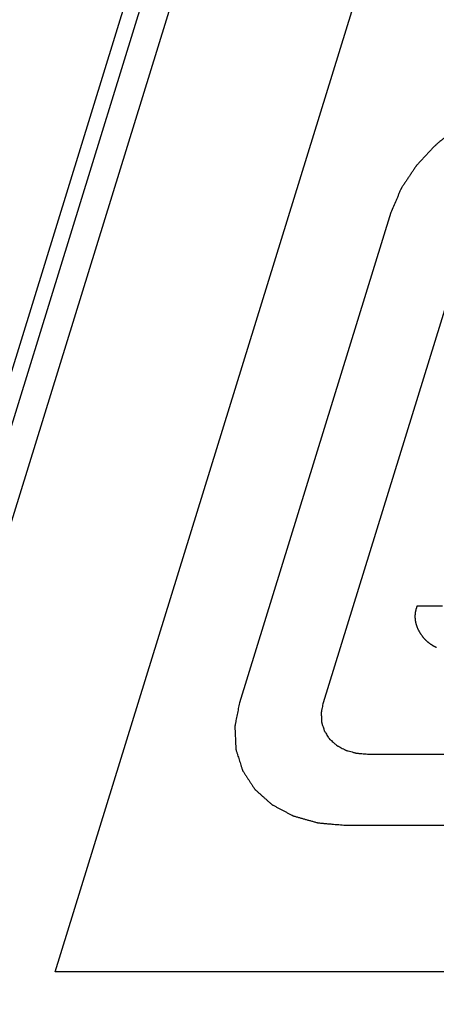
# Model space of a CAD drawing. Header units: inches. Extents: x 749 to 1245, y 24 to 374.
# Tile 82 of 145: x 1123.46 to 1127.58, y 143.55 to 153.3. Entities that reach past the tile are written whole.
import ezdxf

# ---------------------------------------------------------------- set-up
doc = ezdxf.new("R2010")
doc.units = ezdxf.units.IN
doc.header["$LTSCALE"] = 5
doc.header["$MEASUREMENT"] = 0
doc.layers.add('AM_0', color=7, linetype='CONTINUOUS', lineweight=30)

msp = doc.modelspace()

# ---------------------------------------------------------------- linework, layer by layer
at = {"layer": 'AM_0', "color": 7, "linetype": 'Continuous'}
for p, q in [((1133.4337, 182.3807), (1117.8447, 131.9344)), ((1132.5849, 179.0907), (1119.0291, 135.2244)), ((1132.8776, 179.0907), (1119.3219, 135.2244)), ((1127.3768, 147.4012), (1127.3769, 147.4036)), ((1127.3769, 147.4036), (1127.3771, 147.4061)), ((1127.3771, 147.4061), (1127.3774, 147.411)), ((1127.3774, 147.411), (1127.3776, 147.4135)), ((1127.3776, 147.4135), (1127.3781, 147.4185)), ((1127.3781, 147.4185), (1127.3783, 147.4209)), ((1127.3783, 147.4209), (1127.3789, 147.4259)), ((1127.3789, 147.4259), (1127.3793, 147.4284)), ((1127.3793, 147.4284), (1127.38, 147.4333)), ((1127.38, 147.4333), (1127.3804, 147.4358)), ((1127.3804, 147.4358), (1127.3808, 147.4383)), ((1127.3808, 147.4383), (1127.3813, 147.4408)), ((1127.3813, 147.4408), (1127.3817, 147.4432)), ((1127.3817, 147.4432), (1127.3822, 147.4457)), ((1127.3822, 147.4457), (1127.3827, 147.4482)), ((1127.3827, 147.4482), (1127.3833, 147.4507)), ((1127.3833, 147.4507), (1127.3838, 147.4532)), ((1127.3838, 147.4532), (1127.3844, 147.4557)), ((1127.3844, 147.4557), (1127.385, 147.4582)), ((1127.385, 147.4582), (1127.3856, 147.4607)), ((1127.3856, 147.4607), (1127.3862, 147.4632)), ((1127.3862, 147.4632), (1127.3869, 147.4656)), ((1127.3869, 147.4656), (1127.3876, 147.4681)), ((1127.3876, 147.4681), (1127.3883, 147.4706)), ((1127.3883, 147.4706), (1127.389, 147.4731)), ((1127.389, 147.4731), (1127.3905, 147.4781)), ((1127.3905, 147.4781), (1127.3913, 147.4806)), ((1127.3913, 147.4806), (1127.3921, 147.4831)), ((1127.3921, 147.4831), (1127.3929, 147.4856)), ((1127.3929, 147.4856), (1127.3938, 147.4881)), ((1127.3938, 147.4881), (1127.3947, 147.4907)), ((1127.3947, 147.4907), (1127.3956, 147.4932)), ((1127.3956, 147.4932), (1127.3965, 147.4957)), ((1127.3966, 147.4957), (1127.6457, 147.4957)), ((1127.3766, 147.3938), (1127.3767, 147.3962)), ((1127.3766, 147.3913), (1127.3766, 147.3938)), ((1127.3766, 147.3889), (1127.3766, 147.3913)), ((1127.3766, 147.3864), (1127.3766, 147.3889)), ((1127.3766, 147.384), (1127.3766, 147.3864)), ((1127.3767, 147.3815), (1127.3766, 147.384)), ((1127.3767, 147.3987), (1127.3768, 147.4012)), ((1127.3767, 147.3962), (1127.3767, 147.3987)), ((1127.3768, 147.379), (1127.3767, 147.3815)), ((1127.3769, 147.3766), (1127.3768, 147.379)), ((1127.377, 147.3741), (1127.3769, 147.3766)), ((1127.3772, 147.3717), (1127.377, 147.3741)), ((1127.3773, 147.3692), (1127.3772, 147.3717)), ((1127.3775, 147.3668), (1127.3773, 147.3692)), ((1127.3777, 147.3643), (1127.3775, 147.3668)), ((1127.378, 147.3619), (1127.3777, 147.3643)), ((1127.3782, 147.3594), (1127.378, 147.3619)), ((1127.3785, 147.357), (1127.3782, 147.3594)), ((1127.3791, 147.3521), (1127.3785, 147.357)), ((1127.3798, 147.3472), (1127.3791, 147.3521)), ((1127.3802, 147.3448), (1127.3798, 147.3472)), ((1127.3806, 147.3424), (1127.3802, 147.3448)), ((1127.3815, 147.3375), (1127.3806, 147.3424)), ((1127.382, 147.3351), (1127.3815, 147.3375)), ((1127.3825, 147.3326), (1127.382, 147.3351)), ((1127.383, 147.3302), (1127.3825, 147.3326)), ((1127.3835, 147.3278), (1127.383, 147.3302)), ((1127.3841, 147.3253), (1127.3835, 147.3278)), ((1127.3847, 147.3229), (1127.3841, 147.3253)), ((1127.3853, 147.3205), (1127.3847, 147.3229)), ((1127.3859, 147.3181), (1127.3853, 147.3205)), ((1127.3866, 147.3156), (1127.3859, 147.3181)), ((1127.3872, 147.3132), (1127.3866, 147.3156)), ((1127.3879, 147.3108), (1127.3872, 147.3132)), ((1127.3886, 147.3084), (1127.3879, 147.3108)), ((1127.3901, 147.3035), (1127.3886, 147.3084)), ((1127.3909, 147.3011), (1127.3901, 147.3035)), ((1127.3917, 147.2987), (1127.3909, 147.3011)), ((1127.3925, 147.2963), (1127.3917, 147.2987)), ((1127.3934, 147.2939), (1127.3925, 147.2963)), ((1127.3942, 147.2914), (1127.3934, 147.2939)), ((1127.3951, 147.289), (1127.3942, 147.2914)), ((1127.396, 147.2866), (1127.3951, 147.289)), ((1127.397, 147.2842), (1127.396, 147.2866)), ((1127.3979, 147.2818), (1127.397, 147.2842)), ((1127.3989, 147.2794), (1127.3979, 147.2818)), ((1127.3999, 147.277), (1127.3989, 147.2794)), ((1127.4019, 147.2722), (1127.3999, 147.277)), ((1127.403, 147.2698), (1127.4019, 147.2722)), ((1127.4041, 147.2674), (1127.403, 147.2698)), ((1127.4052, 147.265), (1127.4041, 147.2674)), ((1127.4063, 147.2626), (1127.4052, 147.265)), ((1127.4075, 147.2602), (1127.4063, 147.2626)), ((1127.4086, 147.2578), (1127.4075, 147.2602)), ((1127.4098, 147.2554), (1127.4086, 147.2578)), ((1127.411, 147.253), (1127.4098, 147.2554)), ((1127.4123, 147.2506), (1127.411, 147.253)), ((1127.4135, 147.2482), (1127.4123, 147.2506)), ((1127.4148, 147.2458), (1127.4135, 147.2482)), ((1127.4161, 147.2434), (1127.4148, 147.2458)), ((1127.4175, 147.241), (1127.4161, 147.2434)), ((1127.4188, 147.2387), (1127.4175, 147.241)), ((1127.4202, 147.2363), (1127.4188, 147.2387)), ((1127.4215, 147.2339), (1127.4202, 147.2363)), ((1127.423, 147.2315), (1127.4215, 147.2339)), ((1127.4244, 147.2291), (1127.423, 147.2315)), ((1127.4258, 147.2267), (1127.4244, 147.2291)), ((1127.4273, 147.2243), (1127.4258, 147.2267)), ((1127.4288, 147.222), (1127.4273, 147.2243)), ((1127.4319, 147.2172), (1127.4288, 147.222)), ((1127.4334, 147.2148), (1127.4319, 147.2172)), ((1127.435, 147.2125), (1127.4334, 147.2148)), ((1127.4366, 147.2101), (1127.435, 147.2125)), ((1127.4383, 147.2077), (1127.4366, 147.2101)), ((1127.4416, 147.203), (1127.4383, 147.2077)), ((1127.445, 147.1982), (1127.4416, 147.203)), ((1127.4467, 147.1959), (1127.445, 147.1982)), ((1127.4485, 147.1935), (1127.4467, 147.1959)), ((1127.4503, 147.1911), (1127.4485, 147.1935)), ((1127.4521, 147.1888), (1127.4503, 147.1911)), ((1127.4539, 147.1864), (1127.4521, 147.1888)), ((1127.456, 147.1837), (1127.4539, 147.1864)), ((1127.4581, 147.1811), (1127.456, 147.1837)), ((1127.4603, 147.1785), (1127.4581, 147.1811)), ((1127.4624, 147.1758), (1127.4603, 147.1785)), ((1127.4646, 147.1733), (1127.4624, 147.1758)), ((1127.4669, 147.1707), (1127.4646, 147.1733)), ((1127.4691, 147.1682), (1127.4669, 147.1707)), ((1127.4714, 147.1657), (1127.4691, 147.1682)), ((1127.4737, 147.1632), (1127.4714, 147.1657)), ((1127.4761, 147.1607), (1127.4737, 147.1632)), ((1127.4784, 147.1583), (1127.4761, 147.1607)), ((1127.4808, 147.1559), (1127.4784, 147.1583)), ((1127.4832, 147.1535), (1127.4808, 147.1559)), ((1127.4857, 147.1511), (1127.4832, 147.1535)), ((1127.4881, 147.1488), (1127.4857, 147.1511)), ((1127.4906, 147.1465), (1127.4881, 147.1488)), ((1127.4931, 147.1442), (1127.4906, 147.1465)), ((1127.4957, 147.1419), (1127.4931, 147.1442)), ((1127.4982, 147.1397), (1127.4957, 147.1419)), ((1127.5008, 147.1374), (1127.4982, 147.1397)), ((1127.5034, 147.1352), (1127.5008, 147.1374)), ((1127.5061, 147.1331), (1127.5034, 147.1352)), ((1127.5087, 147.1309), (1127.5061, 147.1331)), ((1127.5114, 147.1288), (1127.5087, 147.1309)), ((1127.5142, 147.1267), (1127.5114, 147.1288)), ((1127.5169, 147.1246), (1127.5142, 147.1267)), ((1127.5197, 147.1226), (1127.5169, 147.1246)), ((1127.5225, 147.1205), (1127.5197, 147.1226)), ((1127.5253, 147.1185), (1127.5225, 147.1205)), ((1127.5282, 147.1166), (1127.5253, 147.1185)), ((1127.531, 147.1146), (1127.5282, 147.1166)), ((1127.5339, 147.1127), (1127.531, 147.1146)), ((1127.5369, 147.1108), (1127.5339, 147.1127)), ((1127.5398, 147.1089), (1127.5369, 147.1108)), ((1127.5428, 147.107), (1127.5398, 147.1089)), ((1127.5458, 147.1052), (1127.5428, 147.107)), ((1127.5488, 147.1034), (1127.5458, 147.1052)), ((1127.5519, 147.1016), (1127.5488, 147.1034)), ((1127.555, 147.0998), (1127.5519, 147.1016)), ((1127.5581, 147.0981), (1127.555, 147.0998)), ((1127.5612, 147.0964), (1127.5581, 147.0981)), ((1127.5644, 147.0947), (1127.5612, 147.0964)), ((1127.5676, 147.093), (1127.5644, 147.0947)), ((1127.5708, 147.0914), (1127.5676, 147.093)), ((1127.574, 147.0898), (1127.5708, 147.0914)), ((1127.5773, 147.0882), (1127.574, 147.0898)), ((1127.5805, 147.0866), (1127.5773, 147.0882)), ((1127.5839, 147.085), (1127.5805, 147.0866)), ((1127.5872, 147.0835), (1127.5839, 147.085))]:
    msp.add_line(p, q, dxfattribs=at)
at = {"layer": 'AM_0', "color": 253, "linetype": 'Continuous', "true_color": 0xadadad}
for p, q in [((1127.135, 151.3933), (1125.6342, 146.5367)), ((1127.964, 151.3933), (1126.4632, 146.5367)), ((1126.9045, 146.0275), (1132.6151, 146.0275)), ((1126.6866, 145.3225), (1132.3972, 145.3225))]:
    msp.add_line(p, q, dxfattribs=at)
at = {"layer": 'AM_0', "color": 7, "linetype": 'Continuous'}
msp.add_lwpolyline([(1134.4391, 178.2774), (1181.9324, 178.2774), (1171.3001, 143.871), (1123.8067, 143.871)], close=True, dxfattribs=at)
at = {"layer": 'AM_0', "color": 253, "linetype": 'Continuous', "true_color": 0xadadad}
for points, knots in [([(1128.9379, 152.6074), (1128.9142, 152.6055), (1128.8668, 152.6017), (1128.8075, 152.5969), (1128.7601, 152.593), (1128.7305, 152.5906), (1128.7068, 152.5887), (1128.689, 152.5872), (1128.6742, 152.586), (1128.6638, 152.5852), (1128.6579, 152.5846), (1128.6534, 152.5845), (1128.6489, 152.5832), (1128.6429, 152.5819), (1128.6324, 152.5793), (1128.6174, 152.5758), (1128.5994, 152.5715), (1128.5755, 152.5658), (1128.5455, 152.5586), (1128.5095, 152.5501), (1128.4735, 152.5415), (1128.4435, 152.5344), (1128.4195, 152.5287), (1128.4015, 152.5244), (1128.3865, 152.5209), (1128.3745, 152.5179), (1128.3655, 152.5162), (1128.3568, 152.5123), (1128.3451, 152.5078), (1128.3305, 152.5019), (1128.3129, 152.495), (1128.2896, 152.4857), (1128.2604, 152.4741), (1128.2253, 152.4602), (1128.1903, 152.4463), (1128.1611, 152.4347), (1128.1377, 152.4255), (1128.1202, 152.4185), (1128.1056, 152.4128), (1128.0939, 152.408), (1128.085, 152.405), (1128.0768, 152.3997), (1128.0657, 152.3935), (1128.0518, 152.3855), (1128.0351, 152.376), (1128.0129, 152.3632), (1127.9851, 152.3473), (1127.9518, 152.3282), (1127.9185, 152.3091), (1127.8907, 152.2932), (1127.8685, 152.2805), (1127.8518, 152.2709), (1127.8379, 152.263), (1127.8269, 152.2565), (1127.8182, 152.2521), (1127.8113, 152.246), (1127.8014, 152.2385), (1127.7893, 152.2289), (1127.7747, 152.2175), (1127.7553, 152.2022), (1127.7309, 152.1832), (1127.7018, 152.1603), (1127.6726, 152.1374), (1127.6483, 152.1183), (1127.6288, 152.1031), (1127.6142, 152.0916), (1127.602, 152.0821), (1127.5924, 152.0744), (1127.5847, 152.069), (1127.579, 152.0621), (1127.5707, 152.0535), (1127.5605, 152.0426), (1127.5482, 152.0296), (1127.5319, 152.0122), (1127.5115, 151.9904), (1127.4869, 151.9643), (1127.4624, 151.9382), (1127.442, 151.9164), (1127.4256, 151.899), (1127.4134, 151.886), (1127.4032, 151.8751), (1127.396, 151.8675), (1127.392, 151.8631), (1127.3886, 151.86), (1127.3865, 151.8563), (1127.3833, 151.8516), (1127.3778, 151.8434), (1127.3699, 151.8316), (1127.3604, 151.8174), (1127.3478, 151.7985), (1127.332, 151.7749), (1127.3131, 151.7466), (1127.2942, 151.7183), (1127.2784, 151.6947), (1127.2658, 151.6758), (1127.2563, 151.6616), (1127.2484, 151.6498), (1127.2428, 151.6416), (1127.2398, 151.6368), (1127.2371, 151.6333), (1127.2358, 151.6295), (1127.2336, 151.6245), (1127.2299, 151.6158), (1127.2245, 151.6033), (1127.2182, 151.5883), (1127.2096, 151.5683), (1127.199, 151.5433), (1127.1819, 151.5033), (1127.1606, 151.4533), (1127.1435, 151.4133), (1127.135, 151.3933)], [0, 0, 0, 0, 0.03125, 0.0625, 0.078125, 0.09375, 0.101562, 0.109375, 0.117188, 0.121094, 0.123047, 0.125, 0.126953, 0.128906, 0.132812, 0.140625, 0.148438, 0.15625, 0.171875, 0.1875, 0.203125, 0.21875, 0.226562, 0.234375, 0.242188, 0.246094, 0.25, 0.253906, 0.257812, 0.265625, 0.273438, 0.28125, 0.296875, 0.3125, 0.328125, 0.34375, 0.351562, 0.359375, 0.367188, 0.371094, 0.375, 0.378906, 0.382812, 0.390625, 0.398438, 0.40625, 0.421875, 0.4375, 0.453125, 0.46875, 0.476562, 0.484375, 0.492188, 0.496094, 0.5, 0.503906, 0.507812, 0.515625, 0.523438, 0.53125, 0.546875, 0.5625, 0.578125, 0.59375, 0.601562, 0.609375, 0.617188, 0.621094, 0.625, 0.628906, 0.632812, 0.640625, 0.648438, 0.65625, 0.671875, 0.6875, 0.703125, 0.71875, 0.726562, 0.734375, 0.742188, 0.746094, 0.748047, 0.75, 0.751953, 0.753906, 0.757812, 0.765625, 0.773438, 0.78125, 0.796875, 0.8125, 0.828125, 0.84375, 0.851562, 0.859375, 0.867188, 0.871094, 0.873047, 0.875, 0.876953, 0.878906, 0.882812, 0.890625, 0.898438, 0.90625, 0.921875, 0.9375, 0.96875, 1, 1, 1, 1]), ([(1125.6342, 146.5367), (1125.6304, 146.517), (1125.6228, 146.4777), (1125.6133, 146.4286), (1125.6057, 146.3893), (1125.6009, 146.3647), (1125.5971, 146.3451), (1125.5942, 146.3303), (1125.5919, 146.318), (1125.5901, 146.3094), (1125.5893, 146.3045), (1125.5883, 146.3008), (1125.5887, 146.2973), (1125.5889, 146.2926), (1125.5893, 146.2843), (1125.5898, 146.2725), (1125.5905, 146.2583), (1125.5913, 146.2394), (1125.5924, 146.2158), (1125.5937, 146.1874), (1125.595, 146.1591), (1125.5961, 146.1354), (1125.597, 146.1165), (1125.5976, 146.1023), (1125.5982, 146.0905), (1125.5985, 146.0822), (1125.5989, 146.0776), (1125.5987, 146.0739), (1125.6001, 146.0707), (1125.6013, 146.0663), (1125.6038, 146.0587), (1125.6072, 146.0478), (1125.6114, 146.0348), (1125.6169, 146.0173), (1125.6238, 145.9955), (1125.632, 145.9694), (1125.6403, 145.9432), (1125.6472, 145.9214), (1125.6527, 145.904), (1125.6568, 145.8909), (1125.6603, 145.88), (1125.6627, 145.8724), (1125.6641, 145.8681), (1125.6649, 145.8647), (1125.6671, 145.8619), (1125.6695, 145.8579), (1125.674, 145.8512), (1125.6803, 145.8414), (1125.688, 145.8298), (1125.6981, 145.8142), (1125.7108, 145.7948), (1125.7261, 145.7714), (1125.7413, 145.7481), (1125.754, 145.7287), (1125.7642, 145.7131), (1125.7718, 145.7015), (1125.7782, 145.6918), (1125.7826, 145.6849), (1125.7852, 145.6811), (1125.7868, 145.678), (1125.7897, 145.6758), (1125.7932, 145.6726), (1125.7994, 145.6672), (1125.8081, 145.6593), (1125.8187, 145.6499), (1125.8328, 145.6374), (1125.8504, 145.6217), (1125.8715, 145.6029), (1125.8926, 145.5841), (1125.9101, 145.5685), (1125.9242, 145.5559), (1125.9348, 145.5465), (1125.9436, 145.5387), (1125.9497, 145.5332), (1125.9533, 145.5301), (1125.9557, 145.5275), (1125.9592, 145.526), (1125.9635, 145.5236), (1125.9713, 145.5196), (1125.9822, 145.5137), (1125.9954, 145.5067), (1126.013, 145.4974), (1126.035, 145.4857), (1126.0613, 145.4717), (1126.0877, 145.4577), (1126.1097, 145.4461), (1126.1273, 145.4367), (1126.1404, 145.4297), (1126.1515, 145.4239), (1126.1591, 145.4198), (1126.1636, 145.4175), (1126.1667, 145.4156), (1126.1707, 145.4147), (1126.1757, 145.4132), (1126.1847, 145.4107), (1126.1974, 145.4071), (1126.2128, 145.4028), (1126.2332, 145.397), (1126.2587, 145.3898), (1126.2893, 145.3811), (1126.32, 145.3724), (1126.3455, 145.3652), (1126.3659, 145.3595), (1126.3812, 145.3551), (1126.394, 145.3515), (1126.4029, 145.349), (1126.4081, 145.3476), (1126.4117, 145.3463), (1126.4162, 145.3461), (1126.4219, 145.3456), (1126.4319, 145.3447), (1126.4462, 145.3435), (1126.4634, 145.342), (1126.4863, 145.34), (1126.5149, 145.3375), (1126.5607, 145.3335), (1126.618, 145.3285), (1126.6638, 145.3245), (1126.6866, 145.3225)], [0, 0, 0, 0, 0.03125, 0.0625, 0.078125, 0.09375, 0.101562, 0.109375, 0.117188, 0.121094, 0.123047, 0.125, 0.126953, 0.128906, 0.132812, 0.140625, 0.148438, 0.15625, 0.171875, 0.1875, 0.203125, 0.21875, 0.226562, 0.234375, 0.242188, 0.246094, 0.248047, 0.25, 0.251953, 0.253906, 0.257812, 0.265625, 0.273438, 0.28125, 0.296875, 0.3125, 0.328125, 0.34375, 0.351562, 0.359375, 0.367188, 0.371094, 0.373047, 0.375, 0.376953, 0.378906, 0.382812, 0.390625, 0.398438, 0.40625, 0.421875, 0.4375, 0.453125, 0.46875, 0.476562, 0.484375, 0.492188, 0.496094, 0.498047, 0.5, 0.501953, 0.503906, 0.507812, 0.515625, 0.523438, 0.53125, 0.546875, 0.5625, 0.578125, 0.59375, 0.601562, 0.609375, 0.617188, 0.621094, 0.623047, 0.625, 0.626953, 0.628906, 0.632812, 0.640625, 0.648438, 0.65625, 0.671875, 0.6875, 0.703125, 0.71875, 0.726562, 0.734375, 0.742188, 0.746094, 0.748047, 0.75, 0.751953, 0.753906, 0.757812, 0.765625, 0.773438, 0.78125, 0.796875, 0.8125, 0.828125, 0.84375, 0.851562, 0.859375, 0.867188, 0.871094, 0.873047, 0.875, 0.876953, 0.878906, 0.882812, 0.890625, 0.898438, 0.90625, 0.921875, 0.9375, 0.96875, 1, 1, 1, 1]), ([(1126.4632, 146.5367), (1126.4616, 146.5284), (1126.4584, 146.5119), (1126.4544, 146.4913), (1126.4512, 146.4749), (1126.4488, 146.4625), (1126.4468, 146.4522), (1126.4454, 146.445), (1126.4447, 146.4409), (1126.4438, 146.4377), (1126.4442, 146.4348), (1126.4443, 146.4308), (1126.4447, 146.4239), (1126.4453, 146.41), (1126.4462, 146.3902), (1126.4471, 146.3704), (1126.4478, 146.3565), (1126.448, 146.3496), (1126.4483, 146.3456), (1126.4482, 146.3426), (1126.4493, 146.3399), (1126.4504, 146.3362), (1126.4524, 146.3299), (1126.4565, 146.317), (1126.4623, 146.2988), (1126.468, 146.2805), (1126.4721, 146.2677), (1126.4741, 146.2613), (1126.4753, 146.2577), (1126.4759, 146.2548), (1126.4778, 146.2525), (1126.4798, 146.2492), (1126.4836, 146.2435), (1126.491, 146.2321), (1126.5017, 146.2158), (1126.5123, 146.1995), (1126.5198, 146.1881), (1126.5235, 146.1823), (1126.5257, 146.1791), (1126.5271, 146.1765), (1126.5295, 146.1747), (1126.5324, 146.172), (1126.5376, 146.1674), (1126.5479, 146.1582), (1126.5627, 146.1451), (1126.5774, 146.1319), (1126.5877, 146.1228), (1126.5929, 146.1181), (1126.5959, 146.1156), (1126.5979, 146.1134), (1126.6009, 146.1121), (1126.6045, 146.1101), (1126.611, 146.1067), (1126.6238, 146.0999), (1126.6423, 146.0901), (1126.6607, 146.0803), (1126.6736, 146.0735), (1126.68, 146.07), (1126.6838, 146.0681), (1126.6864, 146.0664), (1126.6898, 146.0657), (1126.694, 146.0645), (1126.7015, 146.0624), (1126.7165, 146.0581), (1126.7379, 146.0521), (1126.7593, 146.046), (1126.7743, 146.0418), (1126.7818, 146.0396), (1126.7861, 146.0385), (1126.7892, 146.0374), (1126.7929, 146.0373), (1126.7977, 146.0368), (1126.8061, 146.0361), (1126.8181, 146.035), (1126.8325, 146.0338), (1126.8517, 146.0321), (1126.8757, 146.03), (1126.8949, 146.0283), (1126.9045, 146.0275)], [0, 0, 0, 0, 0.03125, 0.0625, 0.078125, 0.09375, 0.109375, 0.117188, 0.121094, 0.125, 0.128906, 0.132812, 0.140625, 0.15625, 0.1875, 0.21875, 0.234375, 0.242188, 0.246094, 0.25, 0.253906, 0.257812, 0.265625, 0.28125, 0.3125, 0.34375, 0.359375, 0.367188, 0.371094, 0.375, 0.378906, 0.382812, 0.390625, 0.40625, 0.4375, 0.46875, 0.484375, 0.492188, 0.496094, 0.5, 0.503906, 0.507812, 0.515625, 0.53125, 0.5625, 0.59375, 0.609375, 0.617188, 0.621094, 0.625, 0.628906, 0.632812, 0.640625, 0.65625, 0.6875, 0.71875, 0.734375, 0.742188, 0.746094, 0.75, 0.753906, 0.757812, 0.765625, 0.78125, 0.8125, 0.84375, 0.859375, 0.867188, 0.871094, 0.875, 0.878906, 0.882812, 0.890625, 0.90625, 0.921875, 0.9375, 0.96875, 1, 1, 1, 1])]:
    msp.add_open_spline(points, degree=3, knots=knots, dxfattribs=at)

doc.saveas('drawing.dxf')
